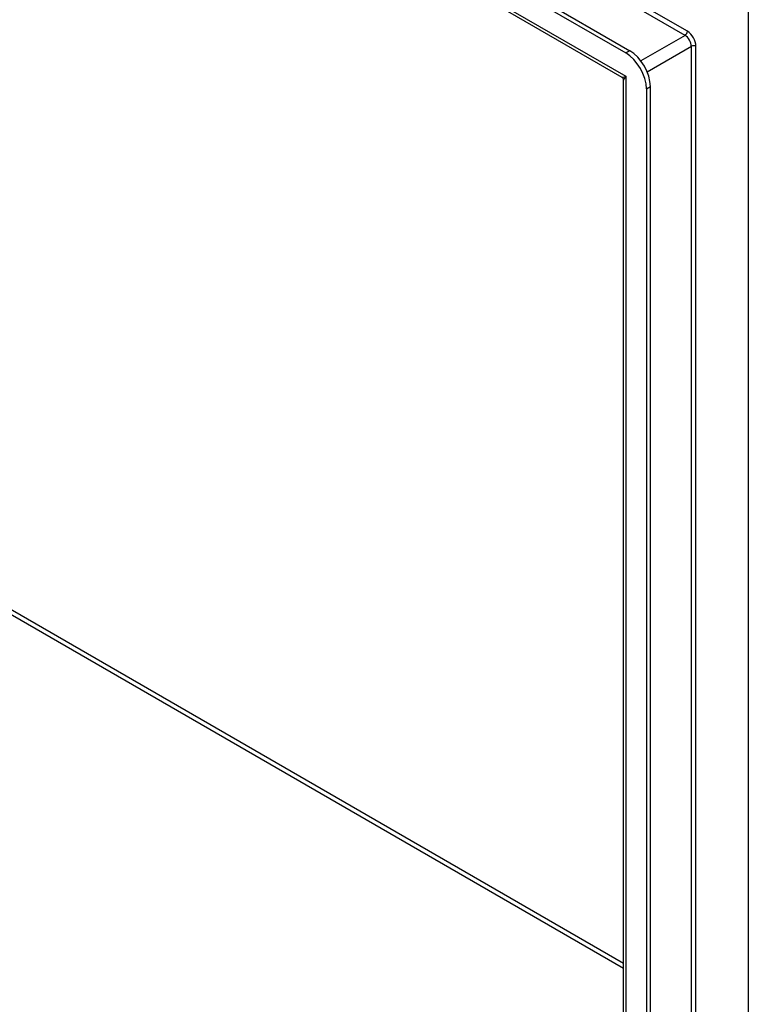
# Model space of a CAD drawing. Header units: inches. Extents: x 0 to 144, y -11 to 93.
# Tile 50 of 53: x 122 to 129, y 47 to 56. Entities that reach past the tile are written whole.
import ezdxf

# ---------------------------------------------------------------- set-up
doc = ezdxf.new("R2010")
doc.units = ezdxf.units.IN
doc.header["$LTSCALE"] = 8.616264
doc.header["$MEASUREMENT"] = 0
doc.layers.add('Visible Edges(ANSI)', color=7, linetype='Continuous', lineweight=25)
doc.layers.add('Visible Tangent Edges(ANSI)', color=7, linetype='Continuous', lineweight=25)

msp = doc.modelspace()

# ---------------------------------------------------------------- linework, layer by layer
at = {"layer": 'Visible Edges(ANSI)'}
for p, q in [((114.9825, 63.2565), (128.0111, 55.7345)), ((115.02, 63.2782), (128.0486, 55.7561)), ((115.0537, 62.9663), (127.9747, 55.5063)), ((127.9902, 40.5596), (127.9902, 55.4795)), ((128.206, 55.3969), (128.206, 40.3528)), ((128.2434, 40.3745), (128.2434, 55.4186))]:
    msp.add_line(p, q, dxfattribs=at)
msp.add_arc((127.9592, 55.4795), 0.031, 0, 60, dxfattribs=at)
for centre, major_axis, start_param, end_param in [((128.0111, 55.5094), (-0.1378, 0.2387), 3.926991, 5.497787), ((128.0486, 55.5311), (0.1378, -0.2387), 0.785398, 2.356194)]:
    msp.add_ellipse(centre, major_axis=major_axis, ratio=0.57735, start_param=start_param, end_param=end_param, dxfattribs=at)
at = {"layer": 'Visible Tangent Edges(ANSI)'}
for p, q in [((128.5701, 55.9008), (115.6967, 63.3332)), ((128.592, 55.9387), (115.7186, 63.3712)), ((128.0148, 55.5116), (114.9788, 63.0379)), ((129.167, 56.1768), (129.167, 39.984)), ((128.5701, 55.9008), (128.1534, 55.6602)), ((128.2128, 55.5573), (128.6295, 55.7979)), ((128.6295, 40.933), (128.6295, 55.7979)), ((128.6733, 40.933), (128.6733, 55.7979)), ((128.0486, 55.7561), (128.0111, 55.7345)), ((128.0148, 40.4589), (128.0148, 55.5116)), ((128.206, 55.3969), (128.2434, 55.4186)), ((127.9902, 47.1015), (120.7411, 51.2868)), ((120.763, 51.3248), (127.9902, 47.1521))]:
    msp.add_line(p, q, dxfattribs=at)
for centre, major_axis, ratio, start_param, end_param in [((128.5701, 55.9261), (0.0155, 0.0268), 0.57735, 3.926991, 5.497787), ((128.5701, 55.8322), (0.042, -0.0727), 0.57735, 0.785398, 2.356194), ((128.592, 55.8448), (-0.0575, 0.0996), 0.57735, 3.926991, 5.497787), ((128.6514, 55.7852), (-0.031, 0), 0.57735, 3.926991, 5.497787), ((128.0742, 55.5459), (0.1006, 0.0384), 0.129721, 3.246653, 4.032051), ((128.0742, 55.5459), (-0.0835, -0.0679), 0.129721, 5.392727, 6.178125)]:
    msp.add_ellipse(centre, major_axis=major_axis, ratio=ratio, start_param=start_param, end_param=end_param, dxfattribs=at)

doc.saveas('drawing.dxf')
